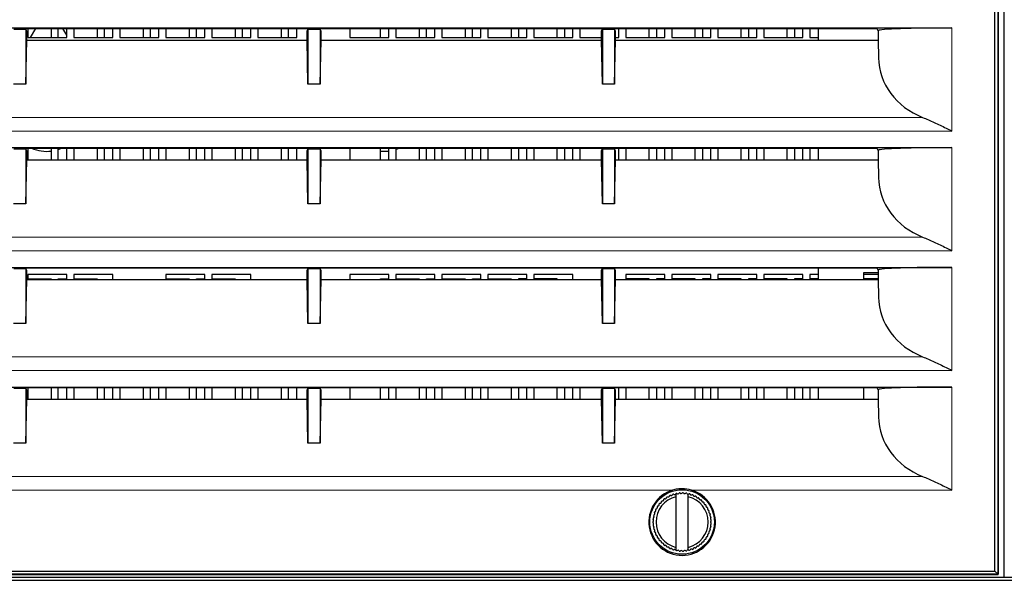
# Paper-space layout 'Sheet2' of a CAD drawing. Header units: millimetres. Extents: x 0 to 1118, y 0 to 864.
# Tile 6 of 79: x 164 to 205, y 215 to 238. Entities that reach past the tile are written whole.
import ezdxf

# ---------------------------------------------------------------- set-up
doc = ezdxf.new("R2010")
doc.units = ezdxf.units.MM
doc.styles.add('SLDTEXTSTYLE0', font='TXT', dxfattribs={"width": 0.75})
doc.dimstyles.new('SLDDIMSTYLE10', dxfattribs={"dimtxt": 3.175, "dimasz": 3.302, "dimexe": 0, "dimexo": 0.0625, "dimgap": 0.79375, "dimtad": 0, "dimtih": 1, "dimtoh": 1, "dimdec": 1, "dimlfac": 4, "dimrnd": 1e-09, "dimzin": 12, "dimdsep": 46, "dimtxsty": 'SLDTEXTSTYLE0', "dimsah": 1, "dimcen": 0.09, "dimadec": 0, "dimazin": 3, "dimtfac": 1, "dimtdec": 1, "dimtofl": 0, "dimtmove": 0, "dimatfit": 3, "dimfxl": 1, "dimfrac": 2, "dimtolj": 1, "dimtzin": 12, "dimarcsym": 0})

# ---------------------------------------------------------------- blocks, each defined once
blk = doc.blocks.new('_D_24')
at = {"color": 7, "linetype": 'Continuous', "lineweight": 0}
for p, q in [((370.369, 305.559), (370.369, 166.161)), ((132.557, 263.501), (132.557, 166.161)), ((256.732, 171.856), (255.765, 171.856)), ((255.765, 171.856), (255.765, 166.815)), ((267.289, 171.856), (268.257, 171.856)), ((268.257, 171.856), (268.257, 166.815)), ((132.557, 169.336), (243.771, 169.336)), ((370.369, 169.336), (269.694, 169.336)), ((255.765, 166.815), (256.732, 166.815)), ((268.257, 166.815), (267.289, 166.815))]:
    blk.add_line(p, q, dxfattribs=at)
at = {"color": 7, "linetype": 'Continuous', "lineweight": 18}
for points in [[(132.557, 169.336), (135.859, 168.828), (135.859, 169.844)], [(370.369, 169.336), (367.067, 169.844), (367.067, 168.828)]]:
    blk.add_solid(points, dxfattribs=at)
at = {"color": 7, "linetype": 'Continuous', "lineweight": 18, "char_height": 3.175, "attachment_point": 1, "style": 'SLDTEXTSTYLE0'}
for s, insert in [('951.2', (244.241, 170.908)), ('37.45', (256.732, 170.908))]:
    blk.add_mtext(s, dxfattribs=dict(at, insert=insert))

psp = doc.layouts.new('Sheet2')

# ---------------------------------------------------------------- linework, layer by layer
at = {"color": 7, "linetype": 'Continuous', "lineweight": 25}
for p, q in [((204.6258, 214.81392), (204.6258, 288.56392)), ((204.242014, 215.06616), (204.242014, 288.31168)), ((204.371436, 288.441101), (204.371436, 214.936738)), ((204.377982, 214.930192), (204.377982, 288.447647)), ((150.494254, 237.18892), (202.494254, 237.18892)), ((164.729164, 237.127809), (164.259344, 237.127809)), ((164.749982, 237.169457), (164.729164, 237.127809)), ((164.744254, 237.127809), (164.729164, 237.127809)), ((164.744254, 237.127809), (164.744254, 234.898852)), ((164.779164, 237.057967), (164.744254, 237.127809)), ((164.749982, 237.169457), (176.238526, 237.169457)), ((164.779164, 236.69966), (164.779164, 237.057967)), ((164.825504, 237.169457), (164.825504, 236.80617)), ((164.825504, 237.125101), (164.851113, 237.169457)), ((164.825504, 236.80617), (166.413004, 236.80617)), ((165.136901, 237.169457), (164.927158, 236.80617)), ((165.781754, 237.169457), (165.781754, 236.80617)), ((166.069254, 236.80617), (166.069254, 237.169457)), ((166.413004, 236.889908), (166.251607, 237.169457)), ((166.413004, 236.80617), (166.413004, 237.169457)), ((166.700504, 237.169457), (166.700504, 236.80617)), ((166.700504, 236.80617), (168.288004, 236.80617)), ((167.656754, 237.169457), (167.656754, 236.80617)), ((167.944254, 236.80617), (167.944254, 237.169457)), ((168.288004, 236.80617), (168.288004, 237.169457)), ((168.575504, 237.169457), (168.575504, 236.80617)), ((168.575504, 236.80617), (170.163004, 236.80617)), ((169.531754, 237.169457), (169.531754, 236.80617)), ((169.819254, 236.80617), (169.819254, 237.169457)), ((170.163004, 236.80617), (170.163004, 237.169457)), ((170.450504, 237.169457), (170.450504, 236.80617)), ((170.450504, 236.80617), (172.038004, 236.80617)), ((171.406754, 237.169457), (171.406754, 236.80617)), ((171.694254, 236.80617), (171.694254, 237.169457)), ((172.038004, 236.80617), (172.038004, 237.169457)), ((172.325504, 237.169457), (172.325504, 236.80617)), ((172.325504, 236.80617), (173.913004, 236.80617)), ((173.281754, 237.169457), (173.281754, 236.80617)), ((173.569254, 236.80617), (173.569254, 237.169457)), ((173.913004, 236.80617), (173.913004, 237.169457)), ((174.200504, 237.169457), (174.200504, 236.80617)), ((174.200504, 236.80617), (175.788004, 236.80617)), ((175.156754, 237.169457), (175.156754, 236.80617)), ((175.444254, 236.80617), (175.444254, 237.169457)), ((175.788004, 236.80617), (175.788004, 237.169457)), ((176.209344, 237.057967), (176.244254, 237.127809)), ((176.209344, 236.69966), (176.209344, 237.057967)), ((176.238526, 237.169457), (176.259344, 237.127809)), ((176.244254, 237.127809), (176.244254, 234.898852)), ((176.259344, 237.127809), (176.244254, 237.127809)), ((176.729164, 237.127809), (176.259344, 237.127809)), ((176.749982, 237.169457), (176.729164, 237.127809)), ((176.744254, 237.127809), (176.729164, 237.127809)), ((176.744254, 237.127809), (176.744254, 234.898852)), ((176.779164, 237.057967), (176.744254, 237.127809)), ((176.749982, 237.169457), (188.238526, 237.169457)), ((176.779164, 236.69966), (176.779164, 237.057967)), ((177.950504, 237.169457), (177.950504, 236.80617)), ((177.950504, 236.80617), (179.538004, 236.80617)), ((179.194254, 236.80617), (179.194254, 237.169457)), ((179.538004, 236.80617), (179.538004, 237.169457)), ((179.825504, 237.169457), (179.825504, 236.80617)), ((179.825504, 236.80617), (181.413004, 236.80617)), ((180.781754, 237.169457), (180.781754, 236.80617)), ((181.069254, 236.80617), (181.069254, 237.169457)), ((181.413004, 236.80617), (181.413004, 237.169457)), ((181.700504, 237.169457), (181.700504, 236.80617)), ((181.700504, 236.80617), (183.288004, 236.80617)), ((182.656754, 237.169457), (182.656754, 236.80617)), ((182.944254, 236.80617), (182.944254, 237.169457)), ((183.288004, 236.80617), (183.288004, 237.169457)), ((183.575504, 237.169457), (183.575504, 236.80617)), ((183.575504, 236.80617), (185.163004, 236.80617)), ((184.531754, 237.169457), (184.531754, 236.80617)), ((184.819254, 237.169457), (184.819254, 236.80617)), ((185.163004, 236.80617), (185.163004, 237.169457)), ((185.450504, 237.169457), (185.450504, 236.80617)), ((185.450504, 236.80617), (187.038004, 236.80617)), ((186.406754, 236.80617), (186.406754, 237.169457)), ((186.694254, 237.169457), (186.694254, 236.80617)), ((187.038004, 236.80617), (187.038004, 237.169457)), ((187.325504, 237.169457), (187.325504, 236.80617)), ((187.325504, 236.80617), (188.209344, 236.80617)), ((188.209344, 237.057967), (188.244254, 237.127809)), ((188.209344, 236.69966), (188.209344, 237.057967)), ((188.238526, 237.169457), (188.259344, 237.127809)), ((188.244254, 237.127809), (188.244254, 234.898852)), ((188.259344, 237.127809), (188.244254, 237.127809)), ((188.729164, 237.127809), (188.259344, 237.127809)), ((188.749982, 237.169457), (188.729164, 237.127809)), ((188.744254, 237.127809), (188.729164, 237.127809)), ((188.744254, 237.127809), (188.744254, 234.898852)), ((188.779164, 237.057967), (188.744254, 237.127809)), ((188.749982, 237.169457), (199.424978, 237.169457)), ((188.779164, 236.69966), (188.779164, 237.057967)), ((188.779164, 236.80617), (188.913004, 236.80617)), ((188.913004, 236.80617), (188.913004, 237.169457)), ((189.200504, 237.169457), (189.200504, 236.80617)), ((189.200504, 236.80617), (190.788004, 236.80617)), ((190.156754, 236.80617), (190.156754, 237.169457)), ((190.444254, 237.169457), (190.444254, 236.80617)), ((190.788004, 236.80617), (190.788004, 237.169457)), ((191.075504, 237.169457), (191.075504, 236.80617)), ((191.075504, 236.80617), (192.663004, 236.80617)), ((192.031754, 236.80617), (192.031754, 237.169457)), ((192.319254, 237.169457), (192.319254, 236.80617)), ((192.663004, 236.80617), (192.663004, 237.169457)), ((192.950504, 237.169457), (192.950504, 236.80617)), ((192.950504, 236.80617), (194.538004, 236.80617)), ((193.906754, 236.80617), (193.906754, 237.169457)), ((194.194254, 237.169457), (194.194254, 236.80617)), ((194.538004, 236.80617), (194.538004, 237.169457)), ((194.825504, 237.169457), (194.825504, 236.80617)), ((194.825504, 236.80617), (196.413004, 236.80617)), ((195.781754, 236.80617), (195.781754, 237.169457)), ((196.069254, 237.169457), (196.069254, 236.80617)), ((196.413004, 236.80617), (196.413004, 237.169457)), ((196.700504, 237.169457), (196.700504, 236.80617)), ((196.700504, 236.80617), (197.056754, 236.80617)), ((197.056754, 236.69966), (197.056754, 237.169457)), ((199.424978, 237.169457), (199.480706, 237.057967)), ((199.494711, 237.085986), (199.480706, 237.057967)), ((199.480706, 237.057967), (199.480706, 236.69966)), ((164.744254, 234.898852), (164.779164, 236.69966)), ((164.779164, 236.69966), (176.209344, 236.69966)), ((176.244254, 234.898852), (176.209344, 236.69966)), ((176.744254, 234.898852), (176.779164, 236.69966)), ((176.779164, 236.69966), (188.209344, 236.69966)), ((188.244254, 234.898852), (188.209344, 236.69966)), ((188.744254, 234.898852), (188.779164, 236.69966)), ((188.779164, 236.69966), (199.480706, 236.69966)), ((199.480706, 236.69966), (199.494711, 235.977214)), ((164.744254, 234.898852), (164.244254, 234.898852)), ((176.744254, 234.898852), (176.244254, 234.898852)), ((188.744254, 234.898852), (188.244254, 234.898852)), ((150.494254, 232.31392), (202.494254, 232.31392)), ((164.729164, 232.252809), (164.259344, 232.252809)), ((164.749982, 232.294457), (164.729164, 232.252809)), ((164.744254, 232.252809), (164.729164, 232.252809)), ((164.744254, 232.252809), (164.744254, 230.023852)), ((164.779164, 232.182967), (164.744254, 232.252809)), ((164.749982, 232.294457), (176.238526, 232.294457)), ((164.779164, 231.82466), (164.779164, 232.182967)), ((164.825504, 232.294457), (164.825504, 231.82466)), ((165.781754, 232.294457), (165.781754, 231.82466)), ((166.069254, 231.82466), (166.069254, 232.294457)), ((166.069254, 232.241115), (166.206275, 232.294457)), ((166.413004, 231.82466), (166.413004, 232.294457)), ((166.700504, 232.294457), (166.700504, 231.82466)), ((167.656754, 232.294457), (167.656754, 231.82466)), ((167.944254, 231.82466), (167.944254, 232.294457)), ((168.288004, 231.82466), (168.288004, 232.294457)), ((168.575504, 232.294457), (168.575504, 231.82466)), ((169.531754, 232.294457), (169.531754, 231.82466)), ((169.819254, 231.82466), (169.819254, 232.294457)), ((170.163004, 231.82466), (170.163004, 232.294457)), ((170.450504, 232.294457), (170.450504, 231.82466)), ((171.406754, 232.294457), (171.406754, 231.82466)), ((171.694254, 231.82466), (171.694254, 232.294457)), ((172.038004, 231.82466), (172.038004, 232.294457)), ((172.325504, 232.294457), (172.325504, 231.82466)), ((173.281754, 232.294457), (173.281754, 231.82466)), ((173.569254, 231.82466), (173.569254, 232.294457)), ((173.913004, 231.82466), (173.913004, 232.294457)), ((174.200504, 232.294457), (174.200504, 231.82466)), ((175.156754, 232.294457), (175.156754, 231.82466)), ((175.444254, 231.82466), (175.444254, 232.294457)), ((175.788004, 231.82466), (175.788004, 232.294457)), ((176.209344, 232.182967), (176.244254, 232.252809)), ((176.209344, 231.82466), (176.209344, 232.182967)), ((176.238526, 232.294457), (176.259344, 232.252809)), ((176.244254, 232.252809), (176.244254, 230.023852)), ((176.259344, 232.252809), (176.244254, 232.252809)), ((176.729164, 232.252809), (176.259344, 232.252809)), ((176.749982, 232.294457), (176.729164, 232.252809)), ((176.744254, 232.252809), (176.729164, 232.252809)), ((176.744254, 232.252809), (176.744254, 230.023852)), ((176.779164, 232.182967), (176.744254, 232.252809)), ((176.749982, 232.294457), (188.238526, 232.294457)), ((176.779164, 231.82466), (176.779164, 232.182967)), ((177.950504, 232.294457), (177.950504, 231.82466)), ((179.194254, 231.82466), (179.194254, 232.294457)), ((179.538004, 231.82466), (179.538004, 232.294457)), ((179.825504, 232.294457), (179.825504, 231.82466)), ((179.825504, 232.243216), (179.956275, 232.294457)), ((180.781754, 232.294457), (180.781754, 231.82466)), ((181.069254, 231.82466), (181.069254, 232.294457)), ((181.413004, 231.82466), (181.413004, 232.294457)), ((181.700504, 232.294457), (181.700504, 231.82466)), ((182.656754, 232.294457), (182.656754, 231.82466)), ((182.944254, 231.82466), (182.944254, 232.294457)), ((183.288004, 231.82466), (183.288004, 232.294457)), ((183.575504, 232.294457), (183.575504, 231.82466)), ((184.531754, 232.294457), (184.531754, 231.82466)), ((184.819254, 232.294457), (184.819254, 231.82466)), ((185.163004, 231.82466), (185.163004, 232.294457)), ((185.450504, 232.294457), (185.450504, 231.82466)), ((186.406754, 231.82466), (186.406754, 232.294457)), ((186.694254, 232.294457), (186.694254, 231.82466)), ((187.038004, 231.82466), (187.038004, 232.294457)), ((187.325504, 232.294457), (187.325504, 231.82466)), ((188.209344, 232.182967), (188.244254, 232.252809)), ((188.209344, 231.82466), (188.209344, 232.182967)), ((188.238526, 232.294457), (188.259344, 232.252809)), ((188.244254, 232.252809), (188.244254, 230.023852)), ((188.259344, 232.252809), (188.244254, 232.252809)), ((188.729164, 232.252809), (188.259344, 232.252809)), ((188.749982, 232.294457), (188.729164, 232.252809)), ((188.744254, 232.252809), (188.729164, 232.252809)), ((188.744254, 232.252809), (188.744254, 230.023852)), ((188.779164, 232.182967), (188.744254, 232.252809)), ((188.749982, 232.294457), (199.424978, 232.294457)), ((188.779164, 231.82466), (188.779164, 232.182967)), ((188.913004, 231.82466), (188.913004, 232.294457)), ((189.200504, 232.294457), (189.200504, 231.82466)), ((190.156754, 231.82466), (190.156754, 232.294457)), ((190.444254, 232.294457), (190.444254, 231.82466)), ((190.788004, 231.82466), (190.788004, 232.294457)), ((191.075504, 232.294457), (191.075504, 231.82466)), ((192.031754, 231.82466), (192.031754, 232.294457)), ((192.319254, 232.294457), (192.319254, 231.82466)), ((192.663004, 231.82466), (192.663004, 232.294457)), ((192.950504, 232.294457), (192.950504, 231.82466)), ((193.906754, 231.82466), (193.906754, 232.294457)), ((194.194254, 232.294457), (194.194254, 231.82466)), ((194.538004, 231.82466), (194.538004, 232.294457)), ((194.825504, 232.294457), (194.825504, 231.82466)), ((195.781754, 231.82466), (195.781754, 232.294457)), ((196.069254, 232.294457), (196.069254, 231.82466)), ((196.413004, 231.82466), (196.413004, 232.294457)), ((196.700504, 232.294457), (196.700504, 231.82466)), ((197.056754, 231.82466), (197.056754, 232.294457)), ((199.424978, 232.294457), (199.480706, 232.182967)), ((199.494711, 232.210986), (199.480706, 232.182967)), ((199.480706, 232.182967), (199.480706, 231.82466)), ((164.744254, 230.023852), (164.779164, 231.82466)), ((164.779164, 231.82466), (176.209344, 231.82466)), ((176.244254, 230.023852), (176.209344, 231.82466)), ((176.744254, 230.023852), (176.779164, 231.82466)), ((176.779164, 231.82466), (188.209344, 231.82466)), ((188.244254, 230.023852), (188.209344, 231.82466)), ((188.744254, 230.023852), (188.779164, 231.82466)), ((188.779164, 231.82466), (199.480706, 231.82466)), ((199.480706, 231.82466), (199.494711, 231.102214)), ((164.744254, 230.023852), (164.244254, 230.023852)), ((176.744254, 230.023852), (176.244254, 230.023852)), ((188.744254, 230.023852), (188.244254, 230.023852)), ((150.494254, 227.43892), (202.494254, 227.43892)), ((164.729164, 227.377809), (164.259344, 227.377809)), ((164.749982, 227.419457), (164.729164, 227.377809)), ((164.744254, 227.377809), (164.729164, 227.377809)), ((164.744254, 227.377809), (164.744254, 225.148852)), ((164.779164, 227.307967), (164.744254, 227.377809)), ((164.749982, 227.419457), (176.238526, 227.419457)), ((164.779164, 226.94966), (164.779164, 227.307967)), ((176.209344, 227.307967), (176.244254, 227.377809)), ((176.209344, 226.94966), (176.209344, 227.307967)), ((176.238526, 227.419457), (176.259344, 227.377809)), ((176.259344, 227.377809), (176.244254, 227.377809)), ((176.244254, 227.377809), (176.244254, 225.148852)), ((176.729164, 227.377809), (176.259344, 227.377809)), ((176.749982, 227.419457), (176.729164, 227.377809)), ((176.744254, 227.377809), (176.729164, 227.377809)), ((176.744254, 227.377809), (176.744254, 225.148852)), ((176.779164, 227.307967), (176.744254, 227.377809)), ((176.749982, 227.419457), (188.238526, 227.419457)), ((176.779164, 226.94966), (176.779164, 227.307967)), ((188.209344, 227.307967), (188.244254, 227.377809)), ((188.209344, 226.94966), (188.209344, 227.307967)), ((188.238526, 227.419457), (188.259344, 227.377809)), ((188.244254, 227.377809), (188.244254, 225.148852)), ((188.259344, 227.377809), (188.244254, 227.377809)), ((188.729164, 227.377809), (188.259344, 227.377809)), ((188.749982, 227.419457), (188.729164, 227.377809)), ((188.744254, 227.377809), (188.729164, 227.377809)), ((188.744254, 227.377809), (188.744254, 225.148852)), ((188.779164, 227.307967), (188.744254, 227.377809)), ((188.749982, 227.419457), (199.424978, 227.419457)), ((188.779164, 226.94966), (188.779164, 227.307967)), ((197.056754, 226.94966), (197.056754, 227.419457)), ((198.885504, 227.22142), (198.885504, 226.94966)), ((199.480706, 227.22142), (198.885504, 227.22142)), ((199.424978, 227.419457), (199.480706, 227.307967)), ((199.494711, 227.335986), (199.480706, 227.307967)), ((199.480706, 227.307967), (199.480706, 226.94966)), ((164.744254, 225.148852), (164.779164, 226.94966)), ((164.779164, 226.94966), (176.209344, 226.94966)), ((166.413004, 227.14367), (164.825504, 227.14367)), ((164.825504, 227.14367), (164.825504, 226.94966)), ((164.825504, 226.96992), (165.781754, 226.96992)), ((165.781754, 226.96992), (165.781754, 226.94966)), ((166.069254, 226.96992), (166.413004, 226.96992)), ((166.069254, 226.94966), (166.069254, 226.96992)), ((166.413004, 226.94966), (166.413004, 227.14367)), ((166.700504, 227.14367), (166.700504, 226.94966)), ((168.288004, 227.14367), (166.700504, 227.14367)), ((166.700504, 226.96992), (167.656754, 226.96992)), ((167.656754, 226.96992), (167.656754, 226.94966)), ((168.288004, 226.94966), (168.288004, 227.14367)), ((170.450504, 227.14367), (170.450504, 226.94966)), ((172.038004, 227.14367), (170.450504, 227.14367)), ((170.450504, 226.96992), (171.406754, 226.96992)), ((171.406754, 226.96992), (171.406754, 226.94966)), ((171.694254, 226.96992), (172.038004, 226.96992)), ((171.694254, 226.94966), (171.694254, 226.96992)), ((172.038004, 226.94966), (172.038004, 227.14367)), ((172.325504, 227.14367), (172.325504, 226.94966)), ((173.913004, 227.14367), (172.325504, 227.14367)), ((172.325504, 226.96992), (173.281754, 226.96992)), ((173.281754, 226.96992), (173.281754, 226.94966)), ((173.913004, 226.94966), (173.913004, 227.14367)), ((176.244254, 225.148852), (176.209344, 226.94966)), ((176.744254, 225.148852), (176.779164, 226.94966)), ((176.779164, 226.94966), (188.209344, 226.94966)), ((177.950504, 227.14367), (177.950504, 226.94966)), ((179.538004, 227.14367), (177.950504, 227.14367)), ((179.194254, 226.96992), (179.538004, 226.96992)), ((179.194254, 226.94966), (179.194254, 226.96992)), ((179.538004, 226.94966), (179.538004, 227.14367)), ((179.825504, 227.14367), (179.825504, 226.94966)), ((181.413004, 227.14367), (179.825504, 227.14367)), ((179.825504, 226.96992), (180.781754, 226.96992)), ((180.781754, 226.96992), (180.781754, 226.94966)), ((181.069254, 226.96992), (181.413004, 226.96992)), ((181.069254, 226.94966), (181.069254, 226.96992)), ((181.413004, 226.94966), (181.413004, 227.14367)), ((181.700504, 227.14367), (181.700504, 226.94966)), ((183.288004, 227.14367), (181.700504, 227.14367)), ((181.700504, 226.96992), (182.656754, 226.96992)), ((182.656754, 226.96992), (182.656754, 226.94966)), ((182.944254, 226.96992), (183.288004, 226.96992)), ((182.944254, 226.94966), (182.944254, 226.96992)), ((183.288004, 226.94966), (183.288004, 227.14367)), ((183.575504, 227.14367), (183.575504, 226.94966)), ((185.163004, 227.14367), (183.575504, 227.14367)), ((183.575504, 226.96992), (184.531754, 226.96992)), ((184.531754, 226.96992), (184.531754, 226.94966)), ((185.163004, 226.96992), (184.819254, 226.96992)), ((184.819254, 226.96992), (184.819254, 226.94966)), ((185.163004, 226.94966), (185.163004, 227.14367)), ((185.450504, 227.14367), (185.450504, 226.94966)), ((187.038004, 227.14367), (185.450504, 227.14367)), ((186.406754, 226.96992), (185.450504, 226.96992)), ((186.406754, 226.94966), (186.406754, 226.96992)), ((187.038004, 226.94966), (187.038004, 227.14367)), ((188.244254, 225.148852), (188.209344, 226.94966)), ((188.744254, 225.148852), (188.779164, 226.94966)), ((188.779164, 226.94966), (199.480706, 226.94966)), ((189.200504, 227.14367), (189.200504, 226.94966)), ((190.788004, 227.14367), (189.200504, 227.14367)), ((190.156754, 226.96992), (189.200504, 226.96992)), ((190.156754, 226.94966), (190.156754, 226.96992)), ((190.788004, 226.96992), (190.444254, 226.96992)), ((190.444254, 226.96992), (190.444254, 226.94966)), ((190.788004, 226.94966), (190.788004, 227.14367)), ((191.075504, 227.14367), (191.075504, 226.94966)), ((192.663004, 227.14367), (191.075504, 227.14367)), ((192.031754, 226.96992), (191.075504, 226.96992)), ((192.031754, 226.94966), (192.031754, 226.96992)), ((192.663004, 226.96992), (192.319254, 226.96992)), ((192.319254, 226.96992), (192.319254, 226.94966)), ((192.663004, 226.94966), (192.663004, 227.14367)), ((192.950504, 227.14367), (192.950504, 226.94966)), ((194.538004, 227.14367), (192.950504, 227.14367)), ((193.906754, 226.96992), (192.950504, 226.96992)), ((193.906754, 226.94966), (193.906754, 226.96992)), ((194.538004, 226.96992), (194.194254, 226.96992)), ((194.194254, 226.96992), (194.194254, 226.94966)), ((194.538004, 226.94966), (194.538004, 227.14367)), ((194.825504, 227.14367), (194.825504, 226.94966)), ((196.413004, 227.14367), (194.825504, 227.14367)), ((195.781754, 226.96992), (194.825504, 226.96992)), ((195.781754, 226.94966), (195.781754, 226.96992)), ((196.413004, 226.96992), (196.069254, 226.96992)), ((196.069254, 226.96992), (196.069254, 226.94966)), ((196.413004, 226.94966), (196.413004, 227.14367)), ((196.700504, 227.14367), (196.700504, 226.94966)), ((197.056754, 227.14367), (196.700504, 227.14367)), ((197.056754, 226.96992), (196.700504, 226.96992)), ((199.480706, 227.14367), (198.885504, 227.14367)), ((199.480706, 226.96992), (198.885504, 226.96992)), ((199.480706, 226.94966), (199.494711, 226.227214)), ((164.744254, 225.148852), (164.244254, 225.148852)), ((176.744254, 225.148852), (176.244254, 225.148852)), ((188.744254, 225.148852), (188.244254, 225.148852)), ((150.494254, 222.56392), (202.494254, 222.56392)), ((164.729164, 222.502809), (164.259344, 222.502809)), ((164.749982, 222.544457), (164.729164, 222.502809)), ((164.744254, 222.502809), (164.729164, 222.502809)), ((164.744254, 222.502809), (164.744254, 220.273852)), ((164.779164, 222.432967), (164.744254, 222.502809)), ((164.749982, 222.544457), (176.238526, 222.544457)), ((164.779164, 222.07466), (164.779164, 222.432967)), ((164.825504, 222.544457), (164.825504, 222.07466)), ((165.781754, 222.544457), (165.781754, 222.07466)), ((166.069254, 222.07466), (166.069254, 222.544457)), ((166.413004, 222.07466), (166.413004, 222.544457)), ((166.700504, 222.544457), (166.700504, 222.07466)), ((167.656754, 222.544457), (167.656754, 222.07466)), ((167.944254, 222.07466), (167.944254, 222.544457)), ((168.288004, 222.07466), (168.288004, 222.544457)), ((168.575504, 222.544457), (168.575504, 222.07466)), ((169.531754, 222.544457), (169.531754, 222.07466)), ((169.819254, 222.07466), (169.819254, 222.544457)), ((170.163004, 222.07466), (170.163004, 222.544457)), ((170.450504, 222.544457), (170.450504, 222.07466)), ((171.406754, 222.544457), (171.406754, 222.07466)), ((171.694254, 222.07466), (171.694254, 222.544457)), ((172.038004, 222.07466), (172.038004, 222.544457)), ((172.325504, 222.544457), (172.325504, 222.07466)), ((173.281754, 222.544457), (173.281754, 222.07466)), ((173.569254, 222.07466), (173.569254, 222.544457)), ((173.913004, 222.07466), (173.913004, 222.544457)), ((174.200504, 222.544457), (174.200504, 222.07466)), ((175.156754, 222.544457), (175.156754, 222.07466)), ((175.444254, 222.07466), (175.444254, 222.544457)), ((175.788004, 222.07466), (175.788004, 222.544457)), ((176.209344, 222.432967), (176.244254, 222.502809)), ((176.209344, 222.07466), (176.209344, 222.432967)), ((176.238526, 222.544457), (176.259344, 222.502809)), ((176.259344, 222.502809), (176.244254, 222.502809)), ((176.244254, 222.502809), (176.244254, 220.273852)), ((176.729164, 222.502809), (176.259344, 222.502809)), ((176.749982, 222.544457), (176.729164, 222.502809)), ((176.744254, 222.502809), (176.729164, 222.502809)), ((176.744254, 222.502809), (176.744254, 220.273852)), ((176.779164, 222.432967), (176.744254, 222.502809)), ((176.749982, 222.544457), (188.238526, 222.544457)), ((176.779164, 222.07466), (176.779164, 222.432967)), ((177.950504, 222.544457), (177.950504, 222.07466)), ((179.194254, 222.07466), (179.194254, 222.544457)), ((179.538004, 222.07466), (179.538004, 222.544457)), ((179.825504, 222.544457), (179.825504, 222.07466)), ((180.781754, 222.544457), (180.781754, 222.07466)), ((181.069254, 222.07466), (181.069254, 222.544457)), ((181.413004, 222.07466), (181.413004, 222.544457)), ((181.700504, 222.544457), (181.700504, 222.07466)), ((182.656754, 222.544457), (182.656754, 222.07466)), ((182.944254, 222.07466), (182.944254, 222.544457)), ((183.288004, 222.07466), (183.288004, 222.544457)), ((183.575504, 222.544457), (183.575504, 222.07466)), ((184.531754, 222.544457), (184.531754, 222.07466)), ((184.819254, 222.544457), (184.819254, 222.07466)), ((185.163004, 222.07466), (185.163004, 222.544457)), ((185.450504, 222.544457), (185.450504, 222.07466)), ((186.406754, 222.07466), (186.406754, 222.544457)), ((186.694254, 222.544457), (186.694254, 222.07466)), ((187.038004, 222.07466), (187.038004, 222.544457)), ((187.325504, 222.544457), (187.325504, 222.07466)), ((188.209344, 222.432967), (188.244254, 222.502809)), ((188.209344, 222.07466), (188.209344, 222.432967)), ((188.238526, 222.544457), (188.259344, 222.502809)), ((188.244254, 222.502809), (188.244254, 220.273852)), ((188.259344, 222.502809), (188.244254, 222.502809)), ((188.729164, 222.502809), (188.259344, 222.502809)), ((188.749982, 222.544457), (188.729164, 222.502809)), ((188.744254, 222.502809), (188.729164, 222.502809)), ((188.744254, 222.502809), (188.744254, 220.273852)), ((188.779164, 222.432967), (188.744254, 222.502809)), ((188.749982, 222.544457), (199.424978, 222.544457)), ((188.779164, 222.07466), (188.779164, 222.432967)), ((188.913004, 222.07466), (188.913004, 222.544457)), ((189.200504, 222.544457), (189.200504, 222.07466)), ((190.156754, 222.07466), (190.156754, 222.544457)), ((190.444254, 222.544457), (190.444254, 222.07466)), ((190.788004, 222.07466), (190.788004, 222.544457)), ((191.075504, 222.544457), (191.075504, 222.07466)), ((192.031754, 222.07466), (192.031754, 222.544457)), ((192.319254, 222.544457), (192.319254, 222.07466)), ((192.663004, 222.07466), (192.663004, 222.544457)), ((192.950504, 222.544457), (192.950504, 222.07466)), ((193.906754, 222.07466), (193.906754, 222.544457)), ((194.194254, 222.544457), (194.194254, 222.07466)), ((194.538004, 222.07466), (194.538004, 222.544457)), ((194.825504, 222.544457), (194.825504, 222.07466)), ((195.781754, 222.07466), (195.781754, 222.544457)), ((196.069254, 222.544457), (196.069254, 222.07466)), ((196.413004, 222.07466), (196.413004, 222.544457)), ((196.700504, 222.544457), (196.700504, 222.07466)), ((197.056754, 222.07466), (197.056754, 222.544457)), ((198.885504, 222.544457), (198.885504, 222.07466)), ((199.424978, 222.544457), (199.480706, 222.432967)), ((199.494711, 222.460986), (199.480706, 222.432967)), ((199.480706, 222.432967), (199.480706, 222.07466)), ((164.744254, 220.273852), (164.779164, 222.07466)), ((164.779164, 222.07466), (176.209344, 222.07466)), ((176.244254, 220.273852), (176.209344, 222.07466)), ((176.744254, 220.273852), (176.779164, 222.07466)), ((176.779164, 222.07466), (188.209344, 222.07466)), ((188.244254, 220.273852), (188.209344, 222.07466)), ((188.744254, 220.273852), (188.779164, 222.07466)), ((188.779164, 222.07466), (199.480706, 222.07466)), ((199.480706, 222.07466), (199.494711, 221.352214)), ((164.744254, 220.273852), (164.244254, 220.273852)), ((176.744254, 220.273852), (176.244254, 220.273852)), ((188.744254, 220.273852), (188.244254, 220.273852)), ((191.244254, 218.224806), (191.244254, 218.096589)), ((191.244254, 218.096589), (191.244254, 216.03125)), ((191.744254, 218.096589), (191.744254, 218.202384)), ((191.744254, 216.03125), (191.744254, 218.096589)), ((191.244254, 216.03125), (191.244254, 215.903034)), ((191.744254, 215.925456), (191.744254, 216.03125)), ((146.867731, 214.81392), (205.930968, 214.81392)), ((148.610526, 214.930192), (204.377982, 214.930192)), ((204.371436, 214.936738), (148.617072, 214.936738)), ((148.746494, 215.06616), (204.242014, 215.06616)), ((204.371436, 214.936738), (204.242014, 215.06616)), ((204.377982, 214.930192), (204.371436, 214.936738)), ((146.867731, 214.68892), (205.930968, 214.68892))]:
    psp.add_line(p, q, dxfattribs=at)
at = {"color": 7, "linetype": 'Continuous', "lineweight": 18}
for p, q in [((202.494254, 232.989223), (202.494254, 237.18892)), ((199.494711, 237.085986), (199.494711, 235.977214)), ((151.688964, 233.546582), (201.299544, 233.546582)), ((150.494254, 232.989223), (202.494254, 232.989223)), ((199.494711, 232.210986), (199.494711, 231.102214)), ((202.494254, 228.114223), (202.494254, 232.31392)), ((151.688964, 228.671582), (201.299544, 228.671582)), ((150.494254, 228.114223), (202.494254, 228.114223)), ((199.494711, 227.335986), (199.494711, 226.227214)), ((202.494254, 223.239223), (202.494254, 227.43892)), ((151.688964, 223.796582), (201.299544, 223.796582)), ((150.494254, 223.239223), (202.494254, 223.239223)), ((199.494711, 222.460986), (199.494711, 221.352214)), ((202.494254, 218.364223), (202.494254, 222.56392)), ((151.688964, 218.921582), (201.299544, 218.921582)), ((161.882098, 218.364223), (191.10641, 218.364223)), ((191.882098, 218.364223), (202.494254, 218.364223)), ((191.256754, 218.05466), (191.256754, 216.073179)), ((191.731754, 216.073179), (191.731754, 218.05466))]:
    psp.add_line(p, q, dxfattribs=at)
at = {"color": 7, "linetype": 'Continuous', "lineweight": 25, "flags": 128}
psp.add_lwpolyline([(179.194254, 232.171439), (179.43844, 232.16688), (179.538004, 232.176486)], dxfattribs=at)
at = {"color": 7, "linetype": 'Continuous', "lineweight": 25}
psp.add_circle((191.494254, 217.06392), 1.315456, dxfattribs=at)
for centre, radius, start, end in [((165.594254, 233.66392), 1.5, 245.919851, 277.1807558), ((191.494254, 217.06392), 1.356912, 106.6083678, 73.3916322), ((191.494254, 217.06392), 1.0625, 103.6089606, 256.3910394), ((191.494254, 217.06392), 1.1875, 133.2845026, 135.0791338), ((191.494254, 217.06392), 1.1875, 126.739048, 128.5336792), ((191.494254, 217.06392), 1.1875, 120.1935935, 121.9882247), ((191.494254, 217.06392), 1.1875, 113.6481389, 115.4427701), ((191.494254, 217.06392), 1.1875, 107.1026844, 108.8973156), ((191.494254, 217.06392), 1.1875, 102.1531975, 102.3518611), ((191.494254, 217.06392), 1.1875, 100.5572299, 101.536959), ((191.319918, 218.276451), 0.0625, 226.2301899, 330.1334465), ((191.494254, 217.06392), 1.1875, 94.0117753, 95.8064065), ((191.459273, 218.28842), 0.0625, 219.6847354, 323.5879919), ((191.494254, 217.06392), 1.1875, 87.4663208, 89.260952), ((191.599083, 218.284426), 0.0625, 213.1392808, 317.0425374), ((191.494254, 217.06392), 1.1875, 80.9208662, 82.7154974), ((191.737527, 218.264521), 0.0625, 206.5938263, 264.6998528), ((191.494254, 217.06392), 1.0625, 283.6089606, 76.3910394), ((191.494254, 217.06392), 1.1875, 74.3754117, 76.1700429), ((191.494254, 217.06392), 1.1875, 67.8299571, 69.6245883), ((191.494254, 217.06392), 1.1875, 61.2845026, 63.0791338), ((191.494254, 217.06392), 1.1875, 54.739048, 56.5336792), ((191.494254, 217.06392), 1.1875, 48.1935935, 49.9882247), ((191.494254, 217.06392), 1.1875, 152.9208662, 154.7154974), ((191.494254, 217.06392), 1.1875, 146.3754117, 148.1700429), ((191.494254, 217.06392), 1.1875, 139.8299571, 141.6245883), ((191.494254, 217.06392), 1.1875, 41.6481389, 43.4427701), ((191.494254, 217.06392), 1.1875, 35.1026844, 36.8973156), ((191.494254, 217.06392), 1.1875, 28.5572299, 30.3518611), ((191.494254, 217.06392), 1.1875, 22.0117753, 23.8064065), ((191.494254, 217.06392), 1.1875, 172.5572299, 174.3518611), ((191.494254, 217.06392), 1.1875, 166.0117753, 167.8064065), ((191.494254, 217.06392), 1.1875, 159.4663208, 161.260952), ((191.494254, 217.06392), 1.1875, 15.4663208, 17.260952), ((191.494254, 217.06392), 1.1875, 8.9208662, 10.7154974), ((191.494254, 217.06392), 1.1875, 2.3754117, 4.1700429), ((191.494254, 217.06392), 1.1875, 179.1026844, 180.8973156), ((191.494254, 217.06392), 1.1875, 185.6481389, 187.4427701), ((191.494254, 217.06392), 1.1875, 192.1935935, 193.9882247), ((191.494254, 217.06392), 1.1875, 342.739048, 344.5336792), ((191.494254, 217.06392), 1.1875, 349.2845026, 351.0791338), ((191.494254, 217.06392), 1.1875, 355.8299571, 357.6245883), ((191.494254, 217.06392), 1.1875, 198.739048, 200.5336792), ((191.494254, 217.06392), 1.1875, 205.2845026, 207.0791338), ((191.494254, 217.06392), 1.1875, 211.8299571, 213.6245883), ((191.494254, 217.06392), 1.1875, 218.3754117, 220.1700429), ((191.494254, 217.06392), 1.1875, 323.1026844, 324.8973156), ((191.494254, 217.06392), 1.1875, 329.6481389, 331.4427701), ((191.494254, 217.06392), 1.1875, 336.1935935, 337.9882247), ((191.494254, 217.06392), 1.1875, 224.9208662, 226.7154974), ((191.494254, 217.06392), 1.1875, 231.4663208, 233.260952), ((191.494254, 217.06392), 1.1875, 238.0117753, 239.8064065), ((191.494254, 217.06392), 1.1875, 244.5572299, 246.3518611), ((191.494254, 217.06392), 1.1875, 251.1026844, 252.8973156), ((191.737527, 215.863319), 0.0625, 95.3001472, 153.4061737), ((191.494254, 217.06392), 1.1875, 283.8299571, 285.6245883), ((191.494254, 217.06392), 1.1875, 290.3754117, 292.1700429), ((191.494254, 217.06392), 1.1875, 296.9208662, 298.7154974), ((191.494254, 217.06392), 1.1875, 303.4663208, 305.260952), ((191.494254, 217.06392), 1.1875, 310.0117753, 311.8064065), ((191.494254, 217.06392), 1.1875, 316.5572299, 318.3518611), ((191.494254, 217.06392), 1.1875, 257.6481389, 257.8468025), ((191.494254, 217.06392), 1.1875, 258.463041, 259.4427701), ((191.319918, 215.851389), 0.0625, 29.8665535, 133.7698101), ((191.494254, 217.06392), 1.1875, 264.1935935, 265.9882247), ((191.459273, 215.839419), 0.0625, 36.4120081, 140.3152646), ((191.494254, 217.06392), 1.1875, 270.739048, 272.5336792), ((191.599083, 215.843414), 0.0625, 42.9574626, 146.8607192), ((191.494254, 217.06392), 1.1875, 277.2845026, 279.0791338)]:
    psp.add_arc(centre, radius, start, end, dxfattribs=at)
for centre, ratio, start_param, end_param in [((202.494254, 237.084158), 0.034920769, 1.570796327, 3.124139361), ((202.494254, 236.024357), 0.900404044, 3.159045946, 4.302795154), ((202.494254, 232.209158), 0.034920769, 1.570796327, 3.124139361), ((202.494254, 231.149357), 0.900404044, 3.159045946, 4.302795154), ((202.494254, 227.334158), 0.034920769, 1.570796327, 3.124139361), ((202.494254, 226.274357), 0.900404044, 3.159045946, 4.302795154), ((202.494254, 222.459158), 0.034920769, 1.570796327, 3.124139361), ((202.494254, 221.399357), 0.900404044, 3.159045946, 4.302795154)]:
    psp.add_ellipse(centre, major_axis=(3, 0), ratio=ratio, start_param=start_param, end_param=end_param, dxfattribs=at)
for points, knots in [([(201.299544, 233.546582), (201.454523, 233.481552), (201.768788, 233.349686), (202.169263, 233.151416), (202.412523, 233.030089), (202.492621, 232.990039), (202.494254, 232.989223)], [0, 0, 0, 0, 0.394925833, 0.800827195, 0.99593936, 1, 1, 1, 1]), ([(201.299544, 228.671582), (201.454523, 228.606552), (201.768788, 228.474686), (202.169263, 228.276416), (202.412523, 228.155089), (202.492621, 228.115039), (202.494254, 228.114223)], [0, 0, 0, 0, 0.394925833, 0.800827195, 0.99593936, 1, 1, 1, 1]), ([(201.299544, 223.796582), (201.454523, 223.731552), (201.768788, 223.599686), (202.169263, 223.401416), (202.412523, 223.280089), (202.492621, 223.240039), (202.494254, 223.239223)], [0, 0, 0, 0, 0.3949258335, 0.800827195, 0.9959393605, 1, 1, 1, 1]), ([(201.299544, 218.921582), (201.454523, 218.856552), (201.768788, 218.724686), (202.169263, 218.526416), (202.412523, 218.405089), (202.492621, 218.365039), (202.494254, 218.364223)], [0, 0, 0, 0, 0.394925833, 0.800827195, 0.99593936, 1, 1, 1, 1]), ([(191.882098, 218.364223), (191.753306, 218.39215), (191.60266, 218.424817), (191.406311, 218.418964), (191.275579, 218.407336), (191.169983, 218.380425), (191.10641, 218.364223)], [0, 0, 0, 0, 0.4996226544, 0.5844029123, 0.7497943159, 1, 1, 1, 1]), ([(190.680078, 217.92837), (190.686787, 217.927642), (190.698331, 217.926389), (190.715883, 217.93121), (190.729945, 217.939202), (190.741003, 217.949902), (190.749696, 217.963767), (190.75435, 217.978591), (190.754434, 217.988459), (190.754472, 217.992832)], [0, 0, 0, 0, 0.199998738, 0.344175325, 0.465455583, 0.587046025, 0.703012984, 0.868366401, 1, 1, 1, 1]), ([(190.783925, 218.015545), (190.790507, 218.014057), (190.801833, 218.011496), (190.81982, 218.014285), (190.834702, 218.020621), (190.846907, 218.029991), (190.857125, 218.042775), (190.863438, 218.056972), (190.864646, 218.066766), (190.865182, 218.071106)], [0, 0, 0, 0, 0.199998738, 0.344175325, 0.465455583, 0.587046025, 0.703012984, 0.868366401, 1, 1, 1, 1]), ([(190.897033, 218.090313), (190.903402, 218.088084), (190.914362, 218.084249), (190.93255, 218.08497), (190.948057, 218.089568), (190.96125, 218.097486), (190.972859, 218.109022), (190.980749, 218.122407), (190.983066, 218.131999), (190.984093, 218.13625)], [0, 0, 0, 0, 0.199998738, 0.344175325, 0.465455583, 0.587046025, 0.703012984, 0.868366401, 1, 1, 1, 1]), ([(191.017925, 218.151701), (191.023999, 218.148761), (191.03445, 218.143701), (191.052602, 218.142344), (191.068532, 218.145145), (191.082542, 218.151507), (191.09539, 218.161644), (191.104754, 218.174042), (191.10815, 218.183308), (191.109655, 218.187414)], [0, 0, 0, 0, 0.199998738, 0.344175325, 0.465455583, 0.587046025, 0.703012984, 0.868366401, 1, 1, 1, 1]), ([(191.145028, 218.198908), (191.150727, 218.195295), (191.160533, 218.189077), (191.178412, 218.185659), (191.194557, 218.186626), (191.209201, 218.191349), (191.223121, 218.199956), (191.233838, 218.211206), (191.238267, 218.220024), (191.24023, 218.223932)], [0, 0, 0, 0, 0.199998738, 0.344175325, 0.465455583, 0.587046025, 0.703012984, 0.868366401, 1, 1, 1, 1]), ([(191.744254, 218.202384), (191.750766, 218.203703), (191.764099, 218.206404), (191.773372, 218.21341), (191.778115, 218.216994)], [0, 0, 0, 0, 0.4884171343, 1, 1, 1, 1]), ([(191.814087, 218.207538), (191.816928, 218.201418), (191.821816, 218.190885), (191.835009, 218.178344), (191.849114, 218.170428), (191.863987, 218.166485), (191.88035, 218.1662), (191.895448, 218.16987), (191.903941, 218.174893), (191.907706, 218.17712)], [0, 0, 0, 0, 0.199998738, 0.344175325, 0.465455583, 0.587046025, 0.703012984, 0.868366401, 1, 1, 1, 1]), ([(191.942365, 218.163626), (191.944489, 218.157221), (191.948145, 218.1462), (191.959822, 218.132237), (191.972933, 218.122765), (191.98726, 218.117152), (192.003484, 218.115003), (192.018901, 218.116928), (192.027912, 218.120951), (192.031906, 218.122734)], [0, 0, 0, 0, 0.199998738, 0.344175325, 0.465455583, 0.587046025, 0.703012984, 0.868366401, 1, 1, 1, 1]), ([(192.064801, 218.105377), (192.066182, 218.098772), (192.068557, 218.087406), (192.078566, 218.072202), (192.090512, 218.061298), (192.104106, 218.054088), (192.119979, 218.050104), (192.135515, 218.050259), (192.144926, 218.053228), (192.149097, 218.054544)], [0, 0, 0, 0, 0.199998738, 0.344175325, 0.465455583, 0.587046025, 0.703012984, 0.868366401, 1, 1, 1, 1]), ([(192.179799, 218.033551), (192.180418, 218.026832), (192.181482, 218.015269), (192.189693, 217.999023), (192.200318, 217.986828), (192.213001, 217.978116), (192.228317, 217.972349), (192.24377, 217.970732), (192.253457, 217.972609), (192.257751, 217.973441)], [0, 0, 0, 0, 0.199998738, 0.344175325, 0.465455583, 0.587046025, 0.703012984, 0.868366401, 1, 1, 1, 1]), ([(192.28586, 217.949084), (192.285709, 217.942338), (192.285448, 217.930729), (192.291754, 217.913654), (192.300919, 217.900327), (192.312527, 217.890226), (192.327085, 217.882751), (192.342253, 217.879383), (192.352091, 217.880143), (192.356452, 217.88048)], [0, 0, 0, 0, 0.199998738, 0.344175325, 0.465455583, 0.587046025, 0.703012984, 0.868366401, 1, 1, 1, 1]), ([(190.3822, 217.480445), (190.388542, 217.482751), (190.399454, 217.48672), (190.413078, 217.498791), (190.422172, 217.512167), (190.427373, 217.526648), (190.429058, 217.542927), (190.426693, 217.558283), (190.422415, 217.567176), (190.420519, 217.571117)], [0, 0, 0, 0, 0.199998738, 0.344175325, 0.465455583, 0.587046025, 0.703012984, 0.868366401, 1, 1, 1, 1]), ([(190.436929, 217.604494), (190.443492, 217.606063), (190.454786, 217.608762), (190.469697, 217.619201), (190.480256, 217.631454), (190.487075, 217.645248), (190.490603, 217.661228), (190.490005, 217.676754), (190.486768, 217.686076), (190.485334, 217.690208)], [0, 0, 0, 0, 0.199998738, 0.344175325, 0.465455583, 0.587046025, 0.703012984, 0.868366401, 1, 1, 1, 1]), ([(190.505442, 217.721497), (190.512141, 217.722307), (190.523669, 217.723701), (190.539673, 217.732373), (190.55156, 217.743341), (190.559906, 217.756268), (190.565234, 217.771742), (190.566409, 217.787235), (190.564256, 217.796865), (190.563302, 217.801133)], [0, 0, 0, 0, 0.199998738, 0.344175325, 0.465455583, 0.587046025, 0.703012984, 0.868366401, 1, 1, 1, 1]), ([(190.586846, 217.829927), (190.593593, 217.829968), (190.605205, 217.830039), (190.622093, 217.83683), (190.635153, 217.846372), (190.644918, 217.858263), (190.651975, 217.873029), (190.654908, 217.888287), (190.653867, 217.898099), (190.653406, 217.902449)], [0, 0, 0, 0, 0.199998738, 0.344175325, 0.465455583, 0.587046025, 0.703012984, 0.868366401, 1, 1, 1, 1]), ([(192.381602, 217.853078), (192.380682, 217.846393), (192.3791, 217.83489), (192.383418, 217.817207), (192.391004, 217.802922), (192.401385, 217.791564), (192.414996, 217.782478), (192.429681, 217.777403), (192.439542, 217.777037), (192.443913, 217.776874)], [0, 0, 0, 0, 0.199998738, 0.344175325, 0.465455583, 0.587046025, 0.703012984, 0.868366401, 1, 1, 1, 1]), ([(192.465775, 217.746784), (192.464099, 217.740248), (192.461216, 217.729), (192.463491, 217.71094), (192.469399, 217.695884), (192.478417, 217.683416), (192.490904, 217.672837), (192.504915, 217.666121), (192.51467, 217.664634), (192.518994, 217.663974)], [0, 0, 0, 0, 0.199998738, 0.344175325, 0.465455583, 0.587046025, 0.703012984, 0.868366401, 1, 1, 1, 1]), ([(192.537283, 217.631588), (192.534873, 217.625285), (192.530727, 217.614439), (192.530927, 217.596238), (192.535081, 217.580606), (192.542619, 217.567192), (192.553819, 217.555259), (192.566973, 217.546989), (192.576495, 217.544399), (192.580715, 217.543251)], [0, 0, 0, 0, 0.199998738, 0.344175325, 0.465455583, 0.587046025, 0.703012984, 0.868366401, 1, 1, 1, 1]), ([(190.3069, 217.082517), (190.312097, 217.08682), (190.321041, 217.094225), (190.329816, 217.110173), (190.333886, 217.125826), (190.333919, 217.141214), (190.330035, 217.157111), (190.322647, 217.17078), (190.31563, 217.177718), (190.312519, 217.180793)], [0, 0, 0, 0, 0.199998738, 0.344175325, 0.465455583, 0.587046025, 0.703012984, 0.868366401, 1, 1, 1, 1]), ([(190.316759, 217.217744), (190.322413, 217.221426), (190.332143, 217.227764), (190.342679, 217.242607), (190.348507, 217.257695), (190.350293, 217.272978), (190.348246, 217.289215), (190.342465, 217.303637), (190.336284, 217.311329), (190.333545, 217.314738)], [0, 0, 0, 0, 0.199998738, 0.344175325, 0.465455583, 0.587046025, 0.703012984, 0.868366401, 1, 1, 1, 1]), ([(190.341969, 217.350965), (190.348006, 217.35398), (190.358395, 217.359167), (190.370554, 217.372712), (190.378063, 217.387037), (190.38158, 217.402017), (190.381398, 217.418382), (190.377298, 217.433368), (190.372035, 217.441715), (190.369702, 217.445414)], [0, 0, 0, 0, 0.199998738, 0.344175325, 0.465455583, 0.587046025, 0.703012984, 0.868366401, 1, 1, 1, 1]), ([(192.595193, 217.508992), (192.592081, 217.503005), (192.586725, 217.492702), (192.58485, 217.474596), (192.587195, 217.458593), (192.593154, 217.444407), (192.602921, 217.431275), (192.615046, 217.42156), (192.624211, 217.417901), (192.628273, 217.41628)], [0, 0, 0, 0, 0.199998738, 0.344175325, 0.465455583, 0.587046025, 0.703012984, 0.868366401, 1, 1, 1, 1]), ([(192.638752, 217.380593), (192.634977, 217.375), (192.628482, 217.365374), (192.624555, 217.347601), (192.62506, 217.331434), (192.629364, 217.316661), (192.637569, 217.302502), (192.648509, 217.291468), (192.657196, 217.286789), (192.661047, 217.284715)], [0, 0, 0, 0, 0.199998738, 0.344175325, 0.465455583, 0.587046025, 0.703012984, 0.868366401, 1, 1, 1, 1]), ([(192.667389, 217.248066), (192.663002, 217.242939), (192.655452, 217.234117), (192.649524, 217.216907), (192.648183, 217.200788), (192.650775, 217.185621), (192.657313, 217.170618), (192.666923, 217.15841), (192.675021, 217.15277), (192.67861, 217.150271)], [0, 0, 0, 0, 0.199998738, 0.344175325, 0.465455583, 0.587046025, 0.703012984, 0.868366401, 1, 1, 1, 1]), ([(190.312519, 216.947047), (190.317192, 216.951915), (190.325234, 216.960292), (190.332134, 216.977135), (190.334393, 216.993151), (190.332671, 217.008441), (190.327, 217.023793), (190.318103, 217.036531), (190.31034, 217.042623), (190.3069, 217.045323)], [0, 0, 0, 0, 0.199998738, 0.344175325, 0.465455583, 0.587046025, 0.703012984, 0.868366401, 1, 1, 1, 1]), ([(190.333545, 216.813101), (190.337632, 216.81847), (190.344666, 216.827709), (190.349602, 216.845229), (190.35002, 216.861398), (190.346567, 216.876393), (190.339183, 216.890998), (190.328891, 216.902638), (190.320485, 216.907806), (190.316759, 216.910096)], [0, 0, 0, 0, 0.199998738, 0.344175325, 0.465455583, 0.587046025, 0.703012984, 0.868366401, 1, 1, 1, 1]), ([(190.369702, 216.682425), (190.37315, 216.688225), (190.379086, 216.698205), (190.381992, 216.716174), (190.380564, 216.732285), (190.375424, 216.746789), (190.366424, 216.760457), (190.354872, 216.770848), (190.345932, 216.775024), (190.341969, 216.776874)], [0, 0, 0, 0, 0.199998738, 0.344175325, 0.465455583, 0.587046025, 0.703012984, 0.868366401, 1, 1, 1, 1]), ([(192.661047, 216.843125), (192.655192, 216.839771), (192.645116, 216.834), (192.63375, 216.819782), (192.627071, 216.805052), (192.624415, 216.789895), (192.625531, 216.773568), (192.630479, 216.75884), (192.636211, 216.750807), (192.638752, 216.747247)], [0, 0, 0, 0, 0.199998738, 0.344175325, 0.465455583, 0.587046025, 0.703012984, 0.868366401, 1, 1, 1, 1]), ([(192.67861, 216.977569), (192.673176, 216.973569), (192.663824, 216.966687), (192.654152, 216.951266), (192.649195, 216.93587), (192.648284, 216.92051), (192.651254, 216.904416), (192.65785, 216.890348), (192.66446, 216.883021), (192.667389, 216.879774)], [0, 0, 0, 0, 0.199998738, 0.344175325, 0.465455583, 0.587046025, 0.703012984, 0.868366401, 1, 1, 1, 1]), ([(192.680734, 217.113138), (192.67579, 217.108545), (192.667284, 217.100641), (192.659433, 217.084219), (192.656264, 217.068358), (192.657109, 217.052994), (192.661895, 217.037344), (192.670051, 217.024119), (192.677453, 217.017594), (192.680734, 217.014702)], [0, 0, 0, 0, 0.199998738, 0.344175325, 0.465455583, 0.587046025, 0.703012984, 0.868366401, 1, 1, 1, 1]), ([(190.420519, 216.556723), (190.423284, 216.562878), (190.428043, 216.57347), (190.428882, 216.591652), (190.425627, 216.607496), (190.418867, 216.621319), (190.408367, 216.633872), (190.395707, 216.642879), (190.386348, 216.646008), (190.3822, 216.647395)], [0, 0, 0, 0, 0.199998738, 0.344175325, 0.465455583, 0.587046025, 0.703012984, 0.868366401, 1, 1, 1, 1]), ([(190.485334, 216.437632), (190.48738, 216.444062), (190.4909, 216.455128), (190.489661, 216.473288), (190.484621, 216.488657), (190.47633, 216.501619), (190.464467, 216.512893), (190.450863, 216.520398), (190.441208, 216.52244), (190.436929, 216.523345)], [0, 0, 0, 0, 0.199998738, 0.344175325, 0.465455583, 0.587046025, 0.703012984, 0.868366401, 1, 1, 1, 1]), ([(190.563302, 216.326706), (190.564601, 216.333328), (190.566837, 216.344722), (190.563536, 216.362622), (190.556777, 216.377317), (190.547062, 216.389249), (190.533992, 216.399098), (190.51962, 216.405003), (190.509796, 216.405932), (190.505442, 216.406343)], [0, 0, 0, 0, 0.199998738, 0.344175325, 0.465455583, 0.587046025, 0.703012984, 0.868366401, 1, 1, 1, 1]), ([(192.443913, 216.350965), (192.437179, 216.350539), (192.42559, 216.349805), (192.409117, 216.342061), (192.396624, 216.331789), (192.387553, 216.31936), (192.381351, 216.304215), (192.379293, 216.288815), (192.380893, 216.279078), (192.381602, 216.274762)], [0, 0, 0, 0, 0.199998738, 0.344175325, 0.465455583, 0.587046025, 0.703012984, 0.868366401, 1, 1, 1, 1]), ([(192.518994, 216.463866), (192.512352, 216.462674), (192.500923, 216.460624), (192.48544, 216.451053), (192.474198, 216.439424), (192.466604, 216.426042), (192.462168, 216.410289), (192.461879, 216.394754), (192.464578, 216.385263), (192.465775, 216.381056)], [0, 0, 0, 0, 0.199998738, 0.344175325, 0.465455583, 0.587046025, 0.703012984, 0.868366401, 1, 1, 1, 1]), ([(192.580715, 216.584588), (192.574253, 216.582648), (192.563131, 216.579308), (192.54884, 216.568035), (192.538998, 216.5552), (192.532978, 216.541039), (192.530367, 216.524883), (192.531851, 216.509417), (192.535615, 216.500295), (192.537283, 216.496252)], [0, 0, 0, 0, 0.199998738, 0.344175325, 0.465455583, 0.587046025, 0.703012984, 0.868366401, 1, 1, 1, 1]), ([(192.628273, 216.71156), (192.622074, 216.708895), (192.611406, 216.70431), (192.598493, 216.691481), (192.590178, 216.677608), (192.585811, 216.662853), (192.585059, 216.646505), (192.588297, 216.631308), (192.593075, 216.622675), (192.595193, 216.618848)], [0, 0, 0, 0, 0.199998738, 0.344175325, 0.465455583, 0.587046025, 0.703012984, 0.868366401, 1, 1, 1, 1]), ([(190.653406, 216.225391), (190.653942, 216.232117), (190.654865, 216.243692), (190.649544, 216.2611), (190.641155, 216.274928), (190.630143, 216.285675), (190.616035, 216.29397), (190.601084, 216.298198), (190.591218, 216.298001), (190.586846, 216.297913)], [0, 0, 0, 0, 0.199998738, 0.344175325, 0.465455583, 0.587046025, 0.703012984, 0.868366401, 1, 1, 1, 1]), ([(190.754472, 216.135007), (190.754238, 216.141751), (190.753835, 216.153356), (190.746565, 216.170043), (190.736654, 216.182825), (190.724489, 216.192247), (190.709527, 216.198879), (190.694192, 216.201376), (190.684413, 216.200055), (190.680078, 216.199469)], [0, 0, 0, 0, 0.199998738, 0.344175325, 0.465455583, 0.587046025, 0.703012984, 0.868366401, 1, 1, 1, 1]), ([(190.865182, 216.056733), (190.864181, 216.063406), (190.862458, 216.07489), (190.853333, 216.09064), (190.842029, 216.102208), (190.828869, 216.110182), (190.81325, 216.115066), (190.797729, 216.115798), (190.788165, 216.113371), (190.783925, 216.112295)], [0, 0, 0, 0, 0.199998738, 0.344175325, 0.465455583, 0.587046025, 0.703012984, 0.868366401, 1, 1, 1, 1]), ([(190.984093, 215.99159), (190.982338, 215.998105), (190.979317, 216.009317), (190.968456, 216.023924), (190.955908, 216.034129), (190.941925, 216.040551), (190.92585, 216.043622), (190.910347, 216.04258), (190.901122, 216.039079), (190.897033, 216.037527)], [0, 0, 0, 0, 0.199998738, 0.344175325, 0.465455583, 0.587046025, 0.703012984, 0.868366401, 1, 1, 1, 1]), ([(191.109655, 215.940426), (191.107168, 215.946698), (191.102889, 215.957493), (191.090434, 215.970767), (191.076804, 215.979475), (191.06218, 215.984261), (191.04586, 215.985479), (191.030577, 215.982677), (191.021811, 215.978147), (191.017925, 215.976139)], [0, 0, 0, 0, 0.199998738, 0.344175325, 0.465455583, 0.587046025, 0.703012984, 0.868366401, 1, 1, 1, 1]), ([(191.24023, 215.903908), (191.237045, 215.909856), (191.231563, 215.920093), (191.217676, 215.93186), (191.203142, 215.938958), (191.188068, 215.942045), (191.171716, 215.941396), (191.156852, 215.93687), (191.148659, 215.93137), (191.145028, 215.928932)], [0, 0, 0, 0, 0.199998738, 0.344175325, 0.465455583, 0.587046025, 0.703012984, 0.868366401, 1, 1, 1, 1]), ([(191.778115, 215.910846), (191.772673, 215.914881), (191.76328, 215.921843), (191.749887, 215.924386), (191.744254, 215.925456)], [0, 0, 0, 0, 0.579457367, 1, 1, 1, 1]), ([(191.907706, 215.95072), (191.90181, 215.954002), (191.891664, 215.95965), (191.87362, 215.962041), (191.857556, 215.960155), (191.843205, 215.954602), (191.8298, 215.945215), (191.819743, 215.933372), (191.815824, 215.924316), (191.814087, 215.920302)], [0, 0, 0, 0, 0.199998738, 0.344175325, 0.465455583, 0.587046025, 0.703012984, 0.868366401, 1, 1, 1, 1]), ([(192.031906, 216.005106), (192.025675, 216.007695), (192.014951, 216.012149), (191.996752, 216.012468), (191.981008, 216.008763), (191.967383, 216.001611), (191.955135, 215.990756), (191.946494, 215.977844), (191.943633, 215.9684), (191.942365, 215.964214)], [0, 0, 0, 0, 0.199998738, 0.344175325, 0.465455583, 0.587046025, 0.703012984, 0.868366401, 1, 1, 1, 1]), ([(192.149097, 216.073295), (192.142611, 216.075157), (192.13145, 216.07836), (192.113333, 216.076602), (192.098114, 216.071126), (192.085394, 216.062468), (192.074463, 216.050288), (192.067349, 216.036475), (192.065584, 216.026766), (192.064801, 216.022463)], [0, 0, 0, 0, 0.199998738, 0.344175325, 0.465455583, 0.587046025, 0.703012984, 0.868366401, 1, 1, 1, 1]), ([(192.257751, 216.154399), (192.251096, 216.155509), (192.239642, 216.157419), (192.221843, 216.153608), (192.207348, 216.146432), (192.195697, 216.13638), (192.186226, 216.123034), (192.180734, 216.1085), (192.180086, 216.098653), (192.179799, 216.094289)], [0, 0, 0, 0, 0.199998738, 0.344175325, 0.465455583, 0.587046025, 0.703012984, 0.868366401, 1, 1, 1, 1]), ([(192.356452, 216.24736), (192.349713, 216.247704), (192.338117, 216.248295), (192.320868, 216.24248), (192.307285, 216.233699), (192.296857, 216.222385), (192.288968, 216.208046), (192.285169, 216.19298), (192.285648, 216.183124), (192.28586, 216.178756)], [0, 0, 0, 0, 0.199998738, 0.344175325, 0.465455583, 0.587046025, 0.703012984, 0.868366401, 1, 1, 1, 1])]:
    psp.add_open_spline(points, degree=3, knots=knots, dxfattribs=at)

# ---------------------------------------------------------------- dimensions: what is measured, and where the dimension line sits
at = {"color": 7, "linetype": 'Continuous', "lineweight": 18}
dim = psp.add_linear_dim(base=(370.369254, 169.33552), p1=(132.557067, 264.770857), p2=(370.369254, 306.829212), dimstyle='SLDDIMSTYLE10', dxfattribs=at)
dim.commit()
dim.dimension.update_dxf_attribs({"geometry": '_D_24', "text_midpoint": (256.732423, 169.33552), "dimtype": 160})

doc.saveas('drawing.dxf')
